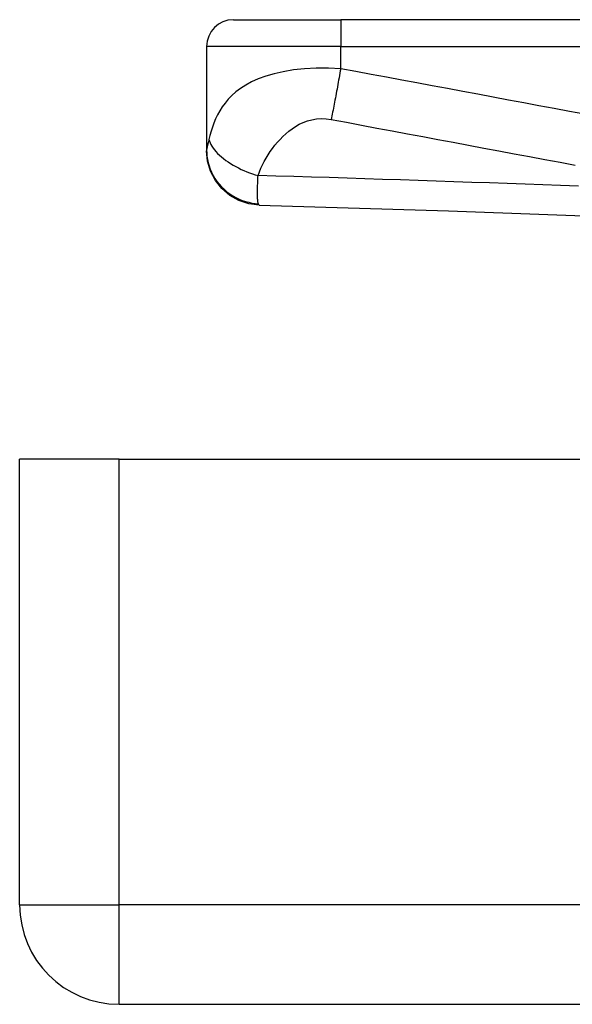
# Model space of a CAD drawing. Header units: inches. Extents: x 4 to 120, y 7 to 65.
# Tile 1 of 149: x 3.894 to 4.705, y 7.293 to 8.738. Entities that reach past the tile are written whole.
import ezdxf

# ---------------------------------------------------------------- set-up
doc = ezdxf.new("R2010")
doc.units = ezdxf.units.IN
doc.header["$MEASUREMENT"] = 0
doc.layers.add('Visible Edges(ANSI)', color=7, linetype='Continuous', lineweight=25)
doc.layers.add('Visible Tangent Edges(ANSI)', color=7, linetype='Continuous', lineweight=25)

msp = doc.modelspace()

# ---------------------------------------------------------------- linework, layer by layer
at = {"layer": 'Visible Edges(ANSI)'}
for p, q in [((4.2078, 8.7382), (4.3653, 8.7382)), ((5.0144, 8.7382), (4.3653, 8.7382)), ((4.1684, 8.6988), (4.1684, 8.5468)), ((4.1684, 8.5468), (4.1684, 8.5456)), ((3.894, 7.4393), (3.894, 8.0933)), ((4.04, 8.0933), (3.894, 8.0933)), ((4.04, 8.0933), (27.666, 8.0933)), ((4.04, 7.2933), (27.666, 7.2933))]:
    msp.add_line(p, q, dxfattribs=at)
at = {"layer": 'Visible Edges(ANSI)', "flags": 128}
for points in [[(4.2456, 8.4662), (4.2304, 8.4681), (4.2159, 8.4729), (4.2026, 8.4804), (4.1909, 8.4903), (4.1813, 8.5022), (4.1743, 8.5158), (4.1699, 8.5304), (4.1684, 8.5456)], [(4.2456, 8.4662), (4.5237, 8.4575), (4.8018, 8.4474)]]:
    msp.add_lwpolyline(points, dxfattribs=at)
at = {"layer": 'Visible Edges(ANSI)'}
for centre, radius, start, end in [((4.2078, 8.6988), 0.0394, 90, 180), ((4.04, 7.4393), 0.146, 180, 270)]:
    msp.add_arc(centre, radius, start, end, dxfattribs=at)
at = {"layer": 'Visible Tangent Edges(ANSI)'}
for p, q in [((4.3653, 8.7382), (4.3653, 8.6988)), ((4.3653, 8.6988), (4.1684, 8.6988)), ((4.3653, 8.6663), (4.3653, 8.6988)), ((4.3653, 8.6988), (5.0144, 8.6988)), ((4.04, 7.4393), (4.04, 8.0933)), ((3.894, 7.4393), (4.04, 7.4393)), ((27.666, 7.4393), (4.04, 7.4393)), ((4.04, 7.2933), (4.04, 7.4393))]:
    msp.add_line(p, q, dxfattribs=at)
at = {"layer": 'Visible Tangent Edges(ANSI)', "flags": 128}
for points in [[(4.3653, 8.6663), (4.3473, 8.6671), (4.3294, 8.6671), (4.3122, 8.6661), (4.296, 8.6644), (4.281, 8.6619), (4.2674, 8.6589), (4.2552, 8.6553), (4.2443, 8.6512), (4.2346, 8.6469), (4.226, 8.6422), (4.2183, 8.6373), (4.2116, 8.6322), (4.2056, 8.6269), (4.2003, 8.6215), (4.1957, 8.6159), (4.1915, 8.6102), (4.1878, 8.6044), (4.1846, 8.5986), (4.1817, 8.5926), (4.1791, 8.5866), (4.1769, 8.5806), (4.175, 8.5745), (4.1733, 8.5683), (4.1718, 8.5622)], [(4.3653, 8.6663), (4.3647, 8.663), (4.3641, 8.6597), (4.3635, 8.6563), (4.3629, 8.653), (4.3623, 8.6496), (4.3617, 8.6463), (4.3611, 8.643), (4.3605, 8.6397), (4.3599, 8.6364), (4.3593, 8.6331), (4.3587, 8.6299), (4.3581, 8.6266), (4.3575, 8.6235), (4.3569, 8.6203), (4.3564, 8.6172), (4.3558, 8.6142), (4.3552, 8.6112), (4.3546, 8.6082), (4.3541, 8.6053), (4.3535, 8.6025), (4.353, 8.5997), (4.3524, 8.597), (4.3519, 8.5944), (4.3514, 8.5918)], [(4.7236, 8.5994), (4.7012, 8.6036), (4.6788, 8.6078), (4.6564, 8.6119), (4.634, 8.6161), (4.6116, 8.6203), (4.5892, 8.6245), (4.5668, 8.6287), (4.5445, 8.6329), (4.5221, 8.6371), (4.4997, 8.6412), (4.4773, 8.6454), (4.4549, 8.6496), (4.4325, 8.6538), (4.41, 8.658), (4.3876, 8.6622), (4.3653, 8.6663)], [(4.244, 8.5095), (4.246, 8.5148), (4.2481, 8.5201), (4.2505, 8.5252), (4.2531, 8.5302), (4.2559, 8.5352), (4.2588, 8.54), (4.2619, 8.5447), (4.2652, 8.5494), (4.2687, 8.5539), (4.2724, 8.5583), (4.2763, 8.5626), (4.2803, 8.5667), (4.2846, 8.5707), (4.2892, 8.5746), (4.294, 8.5782), (4.2991, 8.5816), (4.3045, 8.5847), (4.3103, 8.5874), (4.3165, 8.5897), (4.323, 8.5915), (4.3299, 8.5927), (4.3369, 8.5932), (4.3442, 8.5929), (4.3514, 8.5918)], [(4.3514, 8.5918), (4.3737, 8.5876), (4.3961, 8.5834), (4.4186, 8.5792), (4.441, 8.5751), (4.4633, 8.5709), (4.4857, 8.5667), (4.5081, 8.5625), (4.5305, 8.5583), (4.5529, 8.5541), (4.5753, 8.5499), (4.5977, 8.5458), (4.6201, 8.5416), (4.6425, 8.5374), (4.6649, 8.5332), (4.6873, 8.529), (4.7097, 8.5248)], [(4.1718, 8.5622), (4.1717, 8.5613), (4.1715, 8.5604), (4.1713, 8.5596), (4.1711, 8.5588), (4.1709, 8.558), (4.1707, 8.5572), (4.1705, 8.5565), (4.1704, 8.5558), (4.1702, 8.555), (4.17, 8.5544), (4.1698, 8.5537), (4.1697, 8.553), (4.1695, 8.5522), (4.1693, 8.5516), (4.1691, 8.5509), (4.169, 8.5503), (4.1689, 8.5498), (4.1688, 8.5492), (4.1687, 8.5487), (4.1686, 8.5483), (4.1685, 8.5478), (4.1685, 8.5474), (4.1684, 8.5471), (4.1684, 8.5468)], [(4.1718, 8.5622), (4.1726, 8.5598), (4.1736, 8.5574), (4.1748, 8.5549), (4.1763, 8.5524), (4.178, 8.5498), (4.18, 8.5472), (4.1821, 8.5446), (4.1846, 8.542), (4.1872, 8.5394), (4.1901, 8.5369), (4.1932, 8.5343), (4.1965, 8.5318), (4.1999, 8.5294), (4.2035, 8.5271), (4.2073, 8.5248), (4.2112, 8.5226), (4.2151, 8.5206), (4.2192, 8.5186), (4.2233, 8.5168), (4.2275, 8.5151), (4.2316, 8.5135), (4.2358, 8.512), (4.2399, 8.5107), (4.244, 8.5095)], [(4.1684, 8.5468), (4.1686, 8.5423), (4.169, 8.5377), (4.1697, 8.533), (4.1707, 8.5283), (4.1721, 8.5236), (4.1737, 8.5189), (4.1757, 8.5143), (4.1781, 8.5097), (4.1807, 8.5053), (4.1837, 8.501), (4.1869, 8.4969), (4.1905, 8.493), (4.1943, 8.4893), (4.1983, 8.4858), (4.2025, 8.4827), (4.2069, 8.4798), (4.2115, 8.4773), (4.2161, 8.475), (4.2208, 8.4731), (4.2256, 8.4715), (4.2303, 8.4702), (4.2351, 8.4692), (4.2398, 8.4685), (4.2444, 8.4681)], [(4.2444, 8.4681), (4.2442, 8.4687), (4.244, 8.4695), (4.2439, 8.4704), (4.2437, 8.4715), (4.2436, 8.4726), (4.2435, 8.4738), (4.2434, 8.4752), (4.2433, 8.4766), (4.2433, 8.4782), (4.2432, 8.4798), (4.2432, 8.4816), (4.2432, 8.4835), (4.2432, 8.4854), (4.2432, 8.4873), (4.2432, 8.4892), (4.2433, 8.4911), (4.2434, 8.4931), (4.2434, 8.4952), (4.2435, 8.4974), (4.2436, 8.4996), (4.2437, 8.502), (4.2438, 8.5044), (4.2439, 8.5069), (4.244, 8.5095)], [(4.7144, 8.4939), (4.6882, 8.4948), (4.6621, 8.4958), (4.636, 8.4968), (4.6098, 8.4977), (4.5837, 8.4986), (4.5576, 8.4995), (4.5314, 8.5004), (4.5053, 8.5013), (4.4792, 8.5022), (4.453, 8.5031), (4.4269, 8.5039), (4.4008, 8.5047), (4.3746, 8.5056), (4.3485, 8.5064), (4.3224, 8.5072), (4.2963, 8.508), (4.2701, 8.5087), (4.244, 8.5095)], [(4.2456, 8.4662), (4.2456, 8.4662), (4.2455, 8.4663), (4.2455, 8.4663), (4.2454, 8.4663), (4.2454, 8.4663), (4.2453, 8.4663), (4.2453, 8.4664), (4.2452, 8.4664), (4.2451, 8.4665), (4.2451, 8.4665), (4.245, 8.4666), (4.245, 8.4667), (4.2449, 8.4668), (4.2449, 8.4669), (4.2448, 8.4669), (4.2448, 8.467), (4.2447, 8.4671), (4.2447, 8.4672), (4.2446, 8.4674), (4.2446, 8.4675), (4.2445, 8.4676), (4.2445, 8.4678), (4.2444, 8.4679), (4.2444, 8.4681)]]:
    msp.add_lwpolyline(points, dxfattribs=at)

doc.saveas('drawing.dxf')
